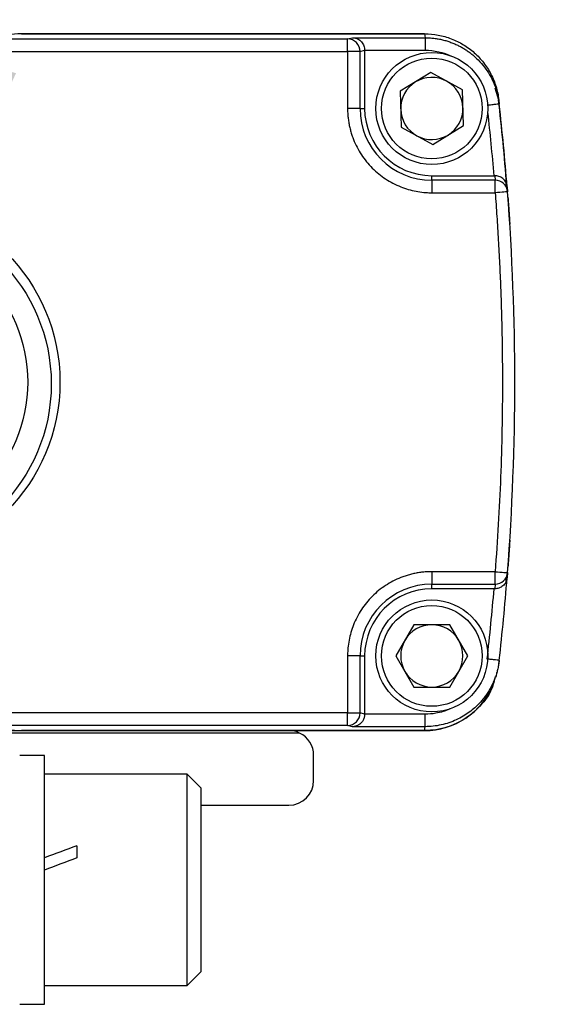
# Model space of a CAD drawing. Header units: millimetres. Extents: x 16 to 683, y 16 to 524.
# Tile 4 of 18: x 85 to 106, y 160 to 200. Entities that reach past the tile are written whole.
import ezdxf

# ---------------------------------------------------------------- set-up
doc = ezdxf.new("R2010")
doc.units = ezdxf.units.MM
doc.header["$LTSCALE"] = 2.5
doc.layers.add('DIMENSIONS', color=140, linetype='Continuous', lineweight=25)
doc.dimstyles.new('SLDDIMSTYLE3', dxfattribs={"dimtxt": 0.18, "dimasz": 8.255, "dimexe": 0, "dimexo": 0.0625, "dimgap": 0, "dimtad": 0, "dimtih": 1, "dimtoh": 1, "dimdec": 0, "dimrnd": 1e-09, "dimzin": 0, "dimdsep": 46, "dimtxsty": 'Standard', "dimsah": 1, "dimcen": 0.09, "dimadec": 0, "dimazin": 0, "dimtfac": 8.255, "dimtdec": 0, "dimtofl": 0, "dimtmove": 0, "dimatfit": 3, "dimfxl": 0, "dimfrac": 2, "dimtolj": 1, "dimtzin": 0, "dimarcsym": 0})

msp = doc.modelspace()

# ---------------------------------------------------------------- linework, layer by layer
for p, q in [((84.575, 199.055), (100.788, 199.055)), ((100.777, 199.055), (84.575, 199.055)), ((100.788, 199.055), (100.805, 198.898)), ((83.478, 198.848), (97.69, 198.848)), ((97.69, 198.848), (97.892, 198.898)), ((97.892, 198.898), (100.805, 198.898)), ((83.577, 198.348), (97.69, 198.348)), ((97.69, 198.348), (97.69, 196.055)), ((98.189, 198.348), (98.375, 198.396)), ((98.189, 196.055), (98.189, 198.348)), ((98.375, 198.396), (100.805, 198.398)), ((98.375, 198.396), (98.375, 196.055)), ((101.038, 197.498), (99.807, 196.745)), ((102.306, 196.809), (101.038, 197.498)), ((103.522, 197.267), (103.452, 197.415)), ((99.807, 196.745), (99.844, 195.302)), ((102.343, 195.366), (102.306, 196.809)), ((103.768, 196.395), (103.629, 196.876)), ((103.689, 196.725), (103.67, 196.886)), ((103.768, 196.395), (103.787, 196.233)), ((98.189, 196.055), (97.69, 196.055)), ((98.189, 196.055), (98.375, 196.055)), ((99.844, 195.302), (101.112, 194.612)), ((101.112, 194.612), (102.343, 195.366)), ((101.075, 193.17), (101.075, 193.355)), ((101.075, 193.355), (103.566, 193.355)), ((101.075, 193.17), (101.075, 192.67)), ((103.621, 193.17), (101.075, 193.17)), ((103.607, 193.355), (103.621, 193.17)), ((104.075, 192.88), (104.06, 193.077)), ((104.104, 192.912), (104.12, 192.708)), ((101.075, 192.67), (103.621, 192.67)), ((104.137, 192.485), (104.142, 192.41)), ((104.142, 177.701), (104.137, 177.626)), ((103.621, 177.441), (101.075, 177.441)), ((101.075, 177.441), (101.075, 176.941)), ((104.12, 177.402), (104.104, 177.199)), ((101.075, 176.941), (103.621, 176.941)), ((101.075, 176.755), (101.075, 176.941)), ((103.621, 176.941), (103.607, 176.755)), ((104.059, 177.033), (104.075, 177.23)), ((103.566, 176.755), (101.075, 176.755)), ((100.353, 175.305), (99.632, 174.055)), ((101.797, 175.305), (100.353, 175.305)), ((102.518, 174.055), (101.797, 175.305)), ((97.69, 174.055), (97.69, 171.763)), ((98.189, 174.055), (97.69, 174.055)), ((98.189, 171.763), (98.189, 174.055)), ((98.189, 174.055), (98.375, 174.055)), ((98.375, 174.055), (98.375, 171.715)), ((99.632, 174.055), (100.353, 172.805)), ((101.797, 172.805), (102.518, 174.055)), ((103.768, 173.715), (103.787, 173.877)), ((103.67, 173.222), (103.688, 173.383)), ((100.353, 172.805), (101.797, 172.805)), ((97.69, 171.763), (83.577, 171.763)), ((98.375, 171.715), (98.189, 171.763)), ((100.805, 171.712), (98.375, 171.715)), ((83.106, 171.055), (84.575, 171.055)), ((95.761, 170.955), (83.238, 170.955)), ((97.69, 171.263), (83.478, 171.263)), ((100.788, 171.055), (84.575, 171.055)), ((84.575, 171.055), (100.777, 171.055)), ((97.892, 171.212), (97.69, 171.263)), ((100.805, 171.212), (97.892, 171.212)), ((100.788, 171.055), (100.805, 171.212)), ((85.505, 170.055), (84.505, 170.055)), ((85.505, 160.055), (85.505, 170.055)), ((96.325, 169.055), (96.325, 170.055)), ((91.238, 169.305), (85.505, 169.305)), ((91.805, 168.739), (91.238, 169.305)), ((91.238, 160.805), (91.238, 169.305)), ((91.805, 161.372), (91.805, 168.739)), ((91.805, 168.055), (95.325, 168.055)), ((86.805, 166.424), (86.805, 165.941)), ((91.238, 160.805), (91.805, 161.372)), ((85.505, 160.805), (91.238, 160.805)), ((84.505, 160.055), (85.505, 160.055))]:
    msp.add_line(p, q)
at = {"flags": 128}
msp.add_lwpolyline([(103.686, 196.79), (103.647, 196.93), (103.59, 197.098)], dxfattribs=at)
for centre, radius in [((101.075, 196.055), 2.25), ((101.075, 196.055), 2.025), ((78.775, 185.055), 7.35), ((78.773, 184.986), 7), ((78.775, 185.055), 6.051), ((101.075, 174.055), 2.25), ((101.075, 174.055), 2.025)]:
    msp.add_circle(centre, radius)
for centre, radius, start, end in [((84.575, 196.055), 3.001, 90, 111.4428), ((97.689, 198.348), 0.5, 44.9782, 89.9776), ((97.689, 198.347), 0.5, 0.0167, 44.9812), ((101.075, 196.055), 1.25, 121.4783, 181.4783), ((101.075, 196.055), 1.25, 61.4783, 121.4783), ((101.075, 196.055), 1.25, 1.4783, 61.4783), ((4.403, 185.055), 100, 4.5454, 6.51147), ((101.075, 196.055), 2.886, 180, 270), ((101.075, 196.055), 2.7, 180, 270), ((101.075, 196.055), 1.25, 181.4783, 241.4783), ((101.075, 196.055), 1.25, 301.4783, 1.4783), ((4.413, 185.055), 100, 4.50605, 6.41802), ((101.075, 196.055), 1.25, 241.4783, 301.4783), ((103.622, 192.67), 0.5, 47.2175, 90.0086), ((103.622, 192.67), 0.5, 4.3917, 47.2171), ((4.413, 185.055), 100, 355.61093, 4.38907), ((103.622, 177.441), 0.5, 312.7829, 355.6083), ((101.075, 174.055), 2.886, 90, 180), ((103.622, 177.441), 0.5, 269.9915, 312.7825), ((4.413, 185.055), 100, 353.58198, 355.49395), ((101.075, 174.055), 2.7, 90, 180), ((101.075, 174.055), 1.25, 90, 150), ((101.075, 174.055), 1.25, 30, 90), ((101.075, 174.055), 1.25, 150, 210), ((101.075, 174.055), 1.25, 330, 30), ((101.075, 174.055), 1.25, 210, 270), ((101.075, 174.055), 1.25, 270, 330), ((100.777, 174.055), 3, 270, 337.4061), ((97.689, 171.763), 0.5, 315.0188, 359.9833), ((97.689, 171.763), 0.5, 270.0224, 315.0218), ((84.575, 174.056), 3.001, 248.5572, 270), ((95.325, 170.055), 1, 64.1581, 90), ((95.325, 170.055), 1, 0, 64.1581), ((95.325, 169.055), 1, 270, 0)]:
    msp.add_arc(centre, radius, start, end)
for centre, start_param, end_param in [((85.505, 165.055), 1.426333, 1.544253), ((86.805, 165.055), 1.544253, 1.662173)]:
    msp.add_ellipse(centre, major_axis=(11.046, 4.179), ratio=0.070182, start_param=start_param, end_param=end_param)
for points, knots in [([(100.788, 199.055), (100.971, 199.055), (101.152, 199.039), (101.509, 198.973), (101.685, 198.924), (102.027, 198.793), (102.19, 198.713), (102.5, 198.525), (102.649, 198.415), (102.921, 198.173), (103.044, 198.04), (103.267, 197.753), (103.367, 197.598), (103.535, 197.275), (103.603, 197.107), (103.71, 196.759), (103.747, 196.578), (103.768, 196.395)], [0, 0, 0, 0, 0.125, 0.125, 0.25, 0.25, 0.375, 0.375, 0.5, 0.5, 0.625, 0.625, 0.75, 0.75, 0.875, 0.875, 1, 1, 1, 1]), ([(97.69, 198.348), (97.69, 198.478), (97.69, 198.607), (97.69, 198.792), (97.69, 198.846), (97.69, 198.848)], [0, 0, 0, 0, 0.5, 0.5, 1, 1, 1, 1]), ([(97.892, 198.898), (97.913, 198.897), (97.953, 198.895), (98.008, 198.883), (98.054, 198.869), (98.11, 198.844), (98.175, 198.805), (98.246, 198.739), (98.302, 198.663), (98.344, 198.578), (98.37, 198.488), (98.373, 198.426), (98.375, 198.396)], [0, 0, 0, 0, 0.098224, 0.182905, 0.254046, 0.311657, 0.453189, 0.575208, 0.694751, 0.803984, 0.904896, 1, 1, 1, 1]), ([(100.805, 198.898), (100.865, 198.897), (100.984, 198.895), (101.161, 198.879), (101.337, 198.853), (101.509, 198.816), (101.678, 198.77), (101.842, 198.715), (102.001, 198.652), (102.153, 198.58), (102.299, 198.502), (102.437, 198.418), (102.567, 198.328), (102.69, 198.234), (102.864, 198.086), (103.077, 197.87), (103.306, 197.569), (103.493, 197.247), (103.636, 196.913), (103.737, 196.574), (103.77, 196.346), (103.787, 196.233)], [0, 0, 0, 0, 0.040756, 0.081475, 0.122058, 0.162404, 0.202415, 0.241996, 0.281055, 0.319507, 0.357272, 0.394275, 0.430449, 0.465736, 0.500082, 0.587181, 0.673583, 0.758625, 0.841703, 0.922302, 1, 1, 1, 1]), ([(100.805, 198.898), (100.805, 198.898), (100.805, 198.886), (100.805, 198.837), (100.805, 198.799), (100.805, 198.701), (100.805, 198.642), (100.805, 198.52), (100.805, 198.457), (100.805, 198.398)], [0, 0, 0, 0, 0.25, 0.25, 0.5, 0.5, 0.75, 0.75, 1, 1, 1, 1]), ([(98.189, 198.348), (98.185, 198.348), (98.129, 198.348), (97.945, 198.348), (97.818, 198.348), (97.69, 198.348)], [0, 0, 0, 0, 0.5, 0.5, 1, 1, 1, 1]), ([(97.69, 196.055), (97.69, 195.995), (97.692, 195.873), (97.708, 195.691), (97.732, 195.511), (97.766, 195.331), (97.81, 195.154), (97.863, 194.98), (97.944, 194.758), (98.065, 194.492), (98.24, 194.193), (98.444, 193.914), (98.678, 193.657), (98.934, 193.425), (99.306, 193.152), (99.804, 192.894), (100.334, 192.739), (100.715, 192.686), (100.927, 192.671), (101.034, 192.67), (101.075, 192.67)], [0, 0, 0, 0, 0.034297, 0.068595, 0.102892, 0.137189, 0.171487, 0.205784, 0.240081, 0.305071, 0.370066, 0.435125, 0.500166, 0.565492, 0.630155, 0.760076, 0.879937, 0.939684, 0.977073, 1, 1, 1, 1]), ([(103.787, 196.233), (103.787, 196.233), (103.776, 196.232), (103.73, 196.227), (103.694, 196.223), (103.601, 196.213), (103.544, 196.206), (103.426, 196.193), (103.364, 196.186), (103.306, 196.179)], [0, 0, 0, 0, 0.25, 0.25, 0.5, 0.5, 0.75, 0.75, 1, 1, 1, 1]), ([(104.104, 192.912), (104.103, 192.926), (104.099, 192.96), (104.084, 193.023), (104.042, 193.123), (103.965, 193.22), (103.862, 193.292), (103.78, 193.328), (103.695, 193.351), (103.636, 193.354), (103.607, 193.355)], [0, 0, 0, 0, 0.070046, 0.160306, 0.309245, 0.572129, 0.693964, 0.801843, 0.903912, 1, 1, 1, 1]), ([(103.621, 192.67), (103.621, 192.798), (103.621, 192.925), (103.621, 193.109), (103.621, 193.165), (103.621, 193.17)], [0, 0, 0, 0, 0.5, 0.5, 1, 1, 1, 1]), ([(104.12, 192.708), (104.12, 192.708), (104.066, 192.704), (103.882, 192.69), (103.752, 192.68), (103.621, 192.67)], [0, 0, 0, 0, 0.5, 0.5, 1, 1, 1, 1]), ([(103.621, 192.67), (103.645, 192.353), (103.692, 191.72), (103.751, 190.769), (103.801, 189.817), (103.842, 188.865), (103.874, 187.913), (103.897, 186.961), (103.911, 186.008), (103.917, 184.738), (103.902, 183.149), (103.846, 181.244), (103.757, 179.341), (103.667, 178.074), (103.621, 177.441)], [0, 0, 0, 0, 0.062507, 0.1250121, 0.1875153, 0.2500165, 0.3125158, 0.3750132, 0.4375086, 0.5000022, 0.6250371, 0.7500484, 0.8750362, 1, 1, 1, 1]), ([(104.142, 192.41), (104.143, 192.409), (104.143, 192.407), (104.144, 192.392), (104.145, 192.369), (104.149, 192.325), (104.154, 192.248), (104.163, 192.121), (104.174, 191.966), (104.186, 191.789), (104.199, 191.6), (104.207, 191.471), (104.211, 191.406)], [0, 0, 0, 0, 0.061284, 0.122069, 0.18294, 0.244478, 0.371199, 0.497628, 0.624367, 0.752102, 0.876089, 1, 1, 1, 1]), ([(104.211, 178.705), (104.209, 178.672), (104.205, 178.608), (104.199, 178.512), (104.193, 178.417), (104.184, 178.293), (104.174, 178.145), (104.163, 177.99), (104.154, 177.863), (104.148, 177.771), (104.143, 177.712), (104.143, 177.705), (104.142, 177.701)], [0, 0, 0, 0, 0.062253, 0.123976, 0.185759, 0.248187, 0.375797, 0.502661, 0.628934, 0.755809, 0.877968, 1, 1, 1, 1]), ([(101.075, 177.441), (101.014, 177.44), (100.893, 177.438), (100.711, 177.423), (100.53, 177.398), (100.351, 177.364), (100.174, 177.32), (99.999, 177.267), (99.777, 177.186), (99.512, 177.065), (99.213, 176.891), (98.933, 176.686), (98.677, 176.453), (98.444, 176.196), (98.171, 175.825), (97.914, 175.326), (97.759, 174.796), (97.705, 174.415), (97.691, 174.203), (97.69, 174.096), (97.69, 174.055)], [0, 0, 0, 0, 0.034297, 0.068595, 0.102892, 0.137189, 0.171487, 0.205784, 0.240081, 0.305071, 0.370066, 0.435125, 0.500166, 0.565492, 0.630155, 0.760076, 0.879937, 0.939684, 0.977073, 1, 1, 1, 1]), ([(103.621, 177.441), (103.752, 177.431), (103.882, 177.421), (104.066, 177.407), (104.12, 177.402), (104.12, 177.402)], [0, 0, 0, 0, 0.5, 0.5, 1, 1, 1, 1]), ([(103.621, 176.941), (103.621, 176.946), (103.621, 177.001), (103.621, 177.185), (103.621, 177.313), (103.621, 177.441)], [0, 0, 0, 0, 0.5, 0.5, 1, 1, 1, 1]), ([(104.055, 177.034), (104.053, 177.026), (104.036, 176.965), (103.945, 176.871), (103.813, 176.79), (103.694, 176.759), (103.636, 176.757), (103.607, 176.755)], [0, 0, 0, 0, 0.051469, 0.413007, 0.731954, 0.869226, 1, 1, 1, 1]), ([(103.787, 173.877), (103.779, 173.822), (103.765, 173.709), (103.731, 173.541), (103.687, 173.372), (103.632, 173.203), (103.566, 173.035), (103.49, 172.869), (103.402, 172.706), (103.303, 172.547), (103.193, 172.393), (103.074, 172.246), (102.944, 172.106), (102.783, 171.952), (102.582, 171.789), (102.333, 171.625), (102.06, 171.482), (101.766, 171.364), (101.455, 171.278), (101.133, 171.223), (100.915, 171.216), (100.805, 171.212)], [0, 0, 0, 0, 0.038433, 0.077642, 0.117585, 0.158214, 0.199473, 0.241301, 0.283631, 0.326389, 0.369497, 0.412875, 0.456436, 0.500095, 0.565458, 0.633612, 0.704158, 0.776624, 0.850476, 0.925135, 1, 1, 1, 1]), ([(103.787, 173.877), (103.787, 173.877), (103.776, 173.878), (103.727, 173.884), (103.69, 173.888), (103.593, 173.899), (103.534, 173.906), (103.411, 173.919), (103.348, 173.927), (103.29, 173.933)], [0, 0, 0, 0, 0.25, 0.25, 0.5, 0.5, 0.75, 0.75, 1, 1, 1, 1]), ([(103.629, 173.235), (103.589, 173.069), (103.472, 172.575), (102.932, 171.889), (102.107, 171.297), (101.338, 171.074), (100.895, 171.059), (100.788, 171.055)], [0, 0, 0, 0, 0.131602, 0.393142, 0.654677, 0.916202, 1, 1, 1, 1]), ([(97.69, 171.263), (97.69, 171.264), (97.69, 171.319), (97.69, 171.504), (97.69, 171.633), (97.69, 171.763)], [0, 0, 0, 0, 0.5, 0.5, 1, 1, 1, 1]), ([(97.69, 171.763), (97.818, 171.763), (97.945, 171.763), (98.129, 171.763), (98.185, 171.763), (98.189, 171.763)], [0, 0, 0, 0, 0.5, 0.5, 1, 1, 1, 1]), ([(101.802, 171.923), (101.776, 171.911), (101.689, 171.873), (101.5, 171.807), (101.195, 171.731), (100.948, 171.719), (100.805, 171.712)], [0, 0, 0, 0, 0.08405, 0.278774, 0.584136, 1, 1, 1, 1]), ([(98.375, 171.715), (98.374, 171.695), (98.373, 171.654), (98.361, 171.594), (98.343, 171.535), (98.317, 171.477), (98.285, 171.423), (98.239, 171.365), (98.175, 171.306), (98.096, 171.258), (98, 171.221), (97.932, 171.216), (97.892, 171.212)], [0, 0, 0, 0, 0.063437, 0.128867, 0.197095, 0.26883, 0.344683, 0.425173, 0.547657, 0.68867, 0.81717, 1, 1, 1, 1]), ([(100.805, 171.212), (100.805, 171.214), (100.805, 171.268), (100.805, 171.453), (100.805, 171.582), (100.805, 171.712)], [0, 0, 0, 0, 0.5, 0.5, 1, 1, 1, 1])]:
    msp.add_open_spline(points, degree=3, knots=knots)
for points in [[(100.805, 198.398), (101.172, 198.398), (101.539, 198.316), (101.871, 198.16)], [(103.32, 195.905), (103.413, 195.056), (103.495, 194.206), (103.566, 193.355)], [(103.566, 193.355), (103.58, 193.355), (103.593, 193.355), (103.607, 193.355)], [(103.566, 176.755), (103.488, 175.813), (103.395, 174.872), (103.29, 173.933)], [(103.607, 176.755), (103.594, 176.755), (103.58, 176.755), (103.566, 176.755)]]:
    msp.add_open_spline(points, degree=3)

# ---------------------------------------------------------------- leaders
at = {"layer": 'DIMENSIONS'}
msp.add_leader([(80.864, 189.872), (89.886, 222.759), (105.76, 222.759)], dimstyle='SLDDIMSTYLE3', dxfattribs=at)

doc.saveas('drawing.dxf')
